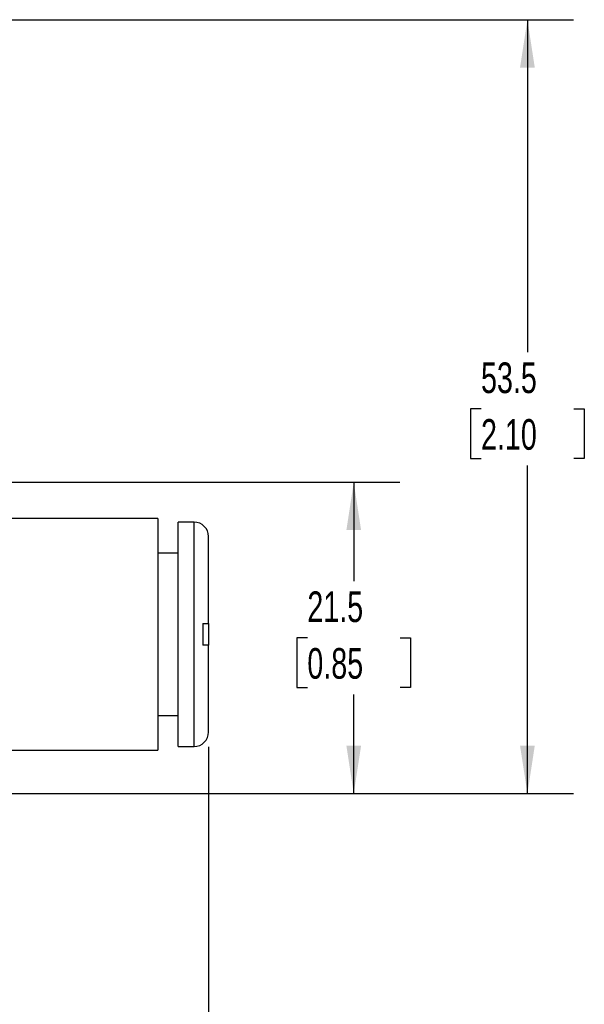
# Model space of a CAD drawing. Header units: millimetres. Extents: x 6 to 273, y 6 to 210.
# Tile 5 of 15: x 105 to 144, y 46 to 114. Entities that reach past the tile are written whole.
import ezdxf

# ---------------------------------------------------------------- set-up
doc = ezdxf.new("R2010")
doc.units = ezdxf.units.MM
doc.linetypes.add('SLD-Solid', pattern=[0])
doc.layers.add('DIMENSIONS', color=140, linetype='SLD-Solid', lineweight=25)
doc.styles.add('SLDTEXTSTYLE0', font='TXT', dxfattribs={"width": 0.7})
doc.dimstyles.new('SLDDIMSTYLE0', dxfattribs={"dimtxt": 2.158008, "dimasz": 3.302, "dimexe": 0, "dimexo": 0.0625, "dimgap": 0.539502, "dimtad": 0, "dimtih": 1, "dimtoh": 1, "dimdec": 1, "dimrnd": 1e-09, "dimzin": 12, "dimdsep": 46, "dimtxsty": 'SLDTEXTSTYLE0', "dimsah": 1, "dimcen": 0.09, "dimadec": 0, "dimazin": 3, "dimtfac": 1, "dimtdec": 1, "dimtofl": 0, "dimtmove": 0, "dimatfit": 3, "dimfxl": 0, "dimfrac": 2, "dimtolj": 1, "dimtzin": 12, "dimarcsym": 0})
doc.dimstyles.new('SLDDIMSTYLE1', dxfattribs={"dimtxt": 2.158008, "dimasz": 3.302, "dimexe": 0, "dimexo": 0.0625, "dimgap": 0.539502, "dimtad": 0, "dimtih": 1, "dimtoh": 1, "dimdec": 1, "dimrnd": 1e-09, "dimzin": 4, "dimdsep": 46, "dimtxsty": 'SLDTEXTSTYLE0', "dimsah": 1, "dimcen": 0.09, "dimadec": 0, "dimazin": 1, "dimtfac": 1, "dimtdec": 1, "dimtofl": 0, "dimtmove": 0, "dimatfit": 3, "dimfxl": 0, "dimfrac": 2, "dimtolj": 1, "dimtzin": 12, "dimarcsym": 0})

# ---------------------------------------------------------------- blocks, each defined once
blk = doc.blocks.new('_D')
at = {"layer": 'DIMENSIONS'}
for p, q in [((100.303, 82.067), (131.741, 82.067)), ((128.566, 82.067), (128.566, 75.23)), ((125.36, 71.317), (124.635, 71.317)), ((124.635, 71.317), (124.635, 67.887)), ((131.773, 71.317), (132.497, 71.317)), ((132.497, 71.317), (132.497, 67.887)), ((124.635, 67.887), (125.36, 67.887)), ((128.566, 60.567), (128.566, 67.404)), ((132.497, 67.887), (131.773, 67.887)), ((96.203, 60.567), (131.741, 60.567))]:
    blk.add_line(p, q, dxfattribs=at)
for points in [[(128.566, 82.067), (128.058, 78.765), (129.074, 78.765)], [(128.566, 60.567), (129.074, 63.869), (128.058, 63.869)]]:
    blk.add_solid(points, dxfattribs=at)
at = {"layer": 'DIMENSIONS', "char_height": 2.1167, "attachment_point": 1, "style": 'SLDTEXTSTYLE0'}
for s, insert in [('21.5', (125.36, 74.529)), ('0.85', (125.36, 70.616))]:
    blk.add_mtext(s, dxfattribs=dict(at, insert=insert))
blk = doc.blocks.new('_D_1')
at = {"layer": 'DIMENSIONS'}
for p, q in [((92.23, 114.017), (143.741, 114.017)), ((140.566, 114.017), (140.566, 91.045)), ((137.36, 87.132), (136.635, 87.132)), ((136.635, 87.132), (136.635, 83.702)), ((143.773, 87.132), (144.497, 87.132)), ((144.497, 87.132), (144.497, 83.702)), ((136.635, 83.702), (137.36, 83.702)), ((144.497, 83.702), (143.773, 83.702)), ((140.566, 60.567), (140.566, 83.219)), ((96.203, 60.567), (143.741, 60.567))]:
    blk.add_line(p, q, dxfattribs=at)
for points in [[(140.566, 114.017), (140.058, 110.715), (141.074, 110.715)], [(140.566, 60.567), (141.074, 63.869), (140.058, 63.869)]]:
    blk.add_solid(points, dxfattribs=at)
at = {"layer": 'DIMENSIONS', "char_height": 2.1167, "attachment_point": 1, "style": 'SLDTEXTSTYLE0'}
for s, insert in [('53.5', (137.36, 90.344)), ('2.10', (137.36, 86.431))]:
    blk.add_mtext(s, dxfattribs=dict(at, insert=insert))
blk = doc.blocks.new('_D_3')
at = {"layer": 'DIMENSIONS'}
for p, q in [((53.533, 63.806), (53.533, 35.392)), ((118.533, 63.806), (118.533, 35.392)), ((53.533, 38.567), (79.903, 38.567)), ((82.827, 38.567), (82.102, 38.567)), ((82.102, 38.567), (82.102, 35.137)), ((89.24, 38.567), (89.964, 38.567)), ((89.964, 38.567), (89.964, 35.137)), ((118.533, 38.567), (92.164, 38.567)), ((82.102, 35.137), (82.827, 35.137)), ((89.964, 35.137), (89.24, 35.137))]:
    blk.add_line(p, q, dxfattribs=at)
for points in [[(53.533, 38.567), (56.835, 38.059), (56.835, 39.075)], [(118.533, 38.567), (115.231, 39.075), (115.231, 38.059)]]:
    blk.add_solid(points, dxfattribs=at)
at = {"layer": 'DIMENSIONS', "char_height": 2.1167, "attachment_point": 1, "style": 'SLDTEXTSTYLE0'}
for s, insert in [('65.0', (82.827, 41.779)), ('2.56', (82.827, 37.866))]:
    blk.add_mtext(s, dxfattribs=dict(at, insert=insert))

msp = doc.modelspace()

# ---------------------------------------------------------------- linework, layer by layer
for p, q in [((115.033, 79.567), (100.692, 79.567)), ((115.033, 79.567), (115.033, 63.567)), ((117.533, 79.317), (116.433, 79.317)), ((116.433, 63.817), (116.433, 79.317)), ((117.533, 63.817), (117.533, 79.317)), ((118.533, 78.237), (118.533, 78.317)), ((118.533, 72.317), (118.533, 78.059)), ((116.433, 77.167), (115.033, 77.167)), ((118.133, 72.317), (118.133, 70.817)), ((118.533, 72.317), (118.533, 70.815)), ((118.533, 65.076), (118.533, 70.817)), ((115.033, 65.967), (116.433, 65.967)), ((118.533, 64.817), (118.533, 64.897)), ((96.433, 63.567), (115.033, 63.567)), ((116.433, 63.817), (117.533, 63.817))]:
    msp.add_line(p, q)
for centre, start, end in [((117.533, 78.317), 0, 90), ((117.533, 64.817), 270, 0)]:
    msp.add_arc(centre, 1, start, end)
for points, knots in [([(118.519, 78.237), (118.522, 78.237), (118.529, 78.237), (118.533, 78.237), (118.533, 78.237), (118.533, 78.237)], [0, 0, 0, 0, 0.33131, 0.664352, 1, 1, 1, 1]), ([(118.133, 72.317), (118.158, 72.317), (118.206, 72.317), (118.273, 72.317), (118.336, 72.317), (118.392, 72.317), (118.44, 72.317), (118.48, 72.317), (118.51, 72.317), (118.53, 72.317), (118.532, 72.317), (118.533, 72.317)], [0, 0, 0, 0, 0.099027, 0.201071, 0.306135, 0.414222, 0.525333, 0.639468, 0.756625, 0.876803, 1, 1, 1, 1]), ([(118.533, 70.817), (118.532, 70.817), (118.53, 70.817), (118.515, 70.817), (118.49, 70.817), (118.457, 70.817), (118.417, 70.817), (118.37, 70.817), (118.317, 70.817), (118.26, 70.817), (118.199, 70.817), (118.155, 70.817), (118.133, 70.817)], [0, 0, 0, 0, 0.111015, 0.219584, 0.325707, 0.429381, 0.530605, 0.62938, 0.725705, 0.819582, 0.911013, 1, 1, 1, 1]), ([(118.533, 64.897), (118.533, 64.897), (118.533, 64.897), (118.523, 64.897), (118.519, 64.897)], [0, 0, 0, 0, 0.5024433, 1, 1, 1, 1])]:
    msp.add_open_spline(points, degree=3, knots=knots)
for points in [[(118.533, 78.059), (118.533, 78.118), (118.528, 78.178), (118.519, 78.237)], [(118.519, 64.897), (118.528, 64.956), (118.533, 65.015), (118.533, 65.076)]]:
    msp.add_open_spline(points, degree=3)

# ---------------------------------------------------------------- dimensions: what is measured, and where the dimension line sits
at = {"layer": 'DIMENSIONS'}
for base, p1, p2, picture, middle in [((140.566446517, 114.017054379), (94.933457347, 60.567054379), (90.960432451, 114.017054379), '_D_1', (140.566446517, 87.131987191)), ((128.566, 82.067), (94.933, 60.567), (99.033, 82.067), '_D', (128.566, 71.317))]:
    dim = msp.add_linear_dim(base=base, p1=p1, p2=p2, angle=90, dimstyle='SLDDIMSTYLE0', dxfattribs=at)
    dim.commit()
    dim.dimension.update_dxf_attribs({"geometry": picture, "text_midpoint": middle, "dimtype": 160})
dim = msp.add_linear_dim(base=(53.533, 38.567), p1=(118.533, 65.076), p2=(53.533, 65.076), dimstyle='SLDDIMSTYLE1', dxfattribs=at)
dim.commit()
dim.dimension.update_dxf_attribs({"geometry": '_D_3', "text_midpoint": (86.033, 38.567), "dimtype": 160})

doc.saveas('drawing.dxf')
